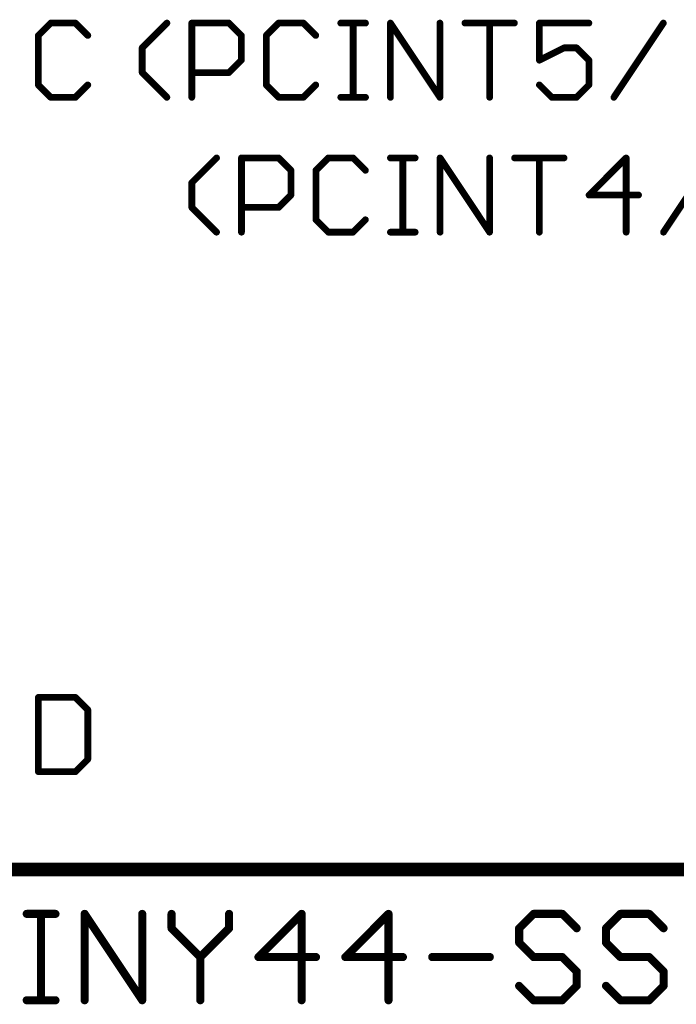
# Model space of a CAD drawing. Extents: x -3 to 170, y -3 to 86.
# Tile 5 of 27: x 30 to 43, y 46 to 64. Entities that reach past the tile are written whole.
import ezdxf

# ---------------------------------------------------------------- set-up
doc = ezdxf.new("R2010")
doc.units = 0
for name, color, linetype in [('94', 14, 'CONTINUOUS'), ('95', 251, 'CONTINUOUS'), ('96', 251, 'CONTINUOUS')]:
    doc.layers.add(name, color=color, linetype=linetype)

msp = doc.modelspace()

# ---------------------------------------------------------------- linework, layer by layer
at = {"layer": '94', "const_width": 0.254}
msp.add_lwpolyline([(73.66, 48.26), (25.4, 48.26)], dxfattribs=at)
at = {"layer": '95', "const_width": 0.127}
for points in [[(30.8399, 64.1997), (30.6069, 63.9667)], [(31.306, 64.1997), (30.8399, 64.1997)], [(31.539, 63.9667), (31.306, 64.1997)], [(32.5626, 63.7336), (33.0287, 64.1997)], [(33.4982, 62.8015), (33.4982, 64.1997)], [(33.4982, 64.1997), (34.1973, 64.1997)], [(34.1973, 64.1997), (34.4303, 63.9667)], [(35.1345, 64.1997), (34.9014, 63.9667)], [(35.6005, 64.1997), (35.1345, 64.1997)], [(35.8336, 63.9667), (35.6005, 64.1997)], [(36.3047, 64.1997), (36.7708, 64.1997)], [(36.5377, 62.8015), (36.5377, 64.1997)], [(37.2402, 62.8015), (37.2402, 64.1997)], [(37.2402, 64.1997), (38.1724, 62.8015)], [(38.1724, 62.8015), (38.1724, 64.1997)], [(38.6435, 64.1997), (39.5756, 64.1997)], [(39.1096, 62.8015), (39.1096, 64.1997)], [(40.9789, 64.1997), (40.0468, 64.1997)], [(40.0468, 64.1997), (40.0468, 63.5006)], [(41.4501, 62.8015), (42.3822, 64.1997)], [(30.6069, 63.9667), (30.6069, 63.0345)], [(34.4303, 63.9667), (34.4303, 63.5006)], [(34.9014, 63.9667), (34.9014, 63.0345)], [(32.5626, 63.2676), (32.5626, 63.7336)], [(40.0468, 63.5006), (40.5129, 63.7336)], [(40.5129, 63.7336), (40.7459, 63.7336)], [(40.7459, 63.7336), (40.9789, 63.5006)], [(34.4303, 63.5006), (34.1973, 63.2676)], [(40.9789, 63.5006), (40.9789, 63.0345)], [(33.0287, 62.8015), (32.5626, 63.2676)], [(34.1973, 63.2676), (33.4982, 63.2676)], [(30.6069, 63.0345), (30.8399, 62.8015)], [(31.306, 62.8015), (31.539, 63.0345)], [(34.9014, 63.0345), (35.1345, 62.8015)], [(35.6005, 62.8015), (35.8336, 63.0345)], [(40.2798, 62.8015), (40.0468, 63.0345)], [(40.9789, 63.0345), (40.7459, 62.8015)], [(30.8399, 62.8015), (31.306, 62.8015)], [(35.1345, 62.8015), (35.6005, 62.8015)], [(36.3047, 62.8015), (36.7708, 62.8015)], [(40.7459, 62.8015), (40.2798, 62.8015)], [(33.4982, 61.1936), (33.9642, 61.6597)], [(34.4337, 60.2615), (34.4337, 61.6597)], [(34.4337, 61.6597), (35.1328, 61.6597)], [(35.1328, 61.6597), (35.3658, 61.4267)], [(36.07, 61.6597), (35.837, 61.4267)], [(36.5361, 61.6597), (36.07, 61.6597)], [(36.7691, 61.4267), (36.5361, 61.6597)], [(37.2402, 61.6597), (37.7063, 61.6597)], [(37.4733, 60.2615), (37.4733, 61.6597)], [(38.1758, 60.2615), (38.1758, 61.6597)], [(38.1758, 61.6597), (39.1079, 60.2615)], [(39.1079, 60.2615), (39.1079, 61.6597)], [(39.579, 61.6597), (40.5112, 61.6597)], [(40.0451, 60.2615), (40.0451, 61.6597)], [(41.6814, 61.6597), (40.9823, 60.9606)], [(41.6814, 60.2615), (41.6814, 61.6597)], [(42.3856, 60.2615), (43.3177, 61.6597)], [(35.3658, 61.4267), (35.3658, 60.9606)], [(35.837, 61.4267), (35.837, 60.4945)], [(33.4982, 60.7276), (33.4982, 61.1936)], [(35.3658, 60.9606), (35.1328, 60.7276)], [(40.9823, 60.9606), (41.9144, 60.9606)], [(33.9642, 60.2615), (33.4982, 60.7276)], [(35.1328, 60.7276), (34.4337, 60.7276)], [(35.837, 60.4945), (36.07, 60.2615)], [(36.5361, 60.2615), (36.7691, 60.4945)], [(36.07, 60.2615), (36.5361, 60.2615)], [(37.2402, 60.2615), (37.7063, 60.2615)], [(30.6069, 51.4997), (30.6069, 50.1015)], [(31.306, 51.4997), (30.6069, 51.4997)], [(31.539, 51.2667), (31.306, 51.4997)], [(31.539, 50.3345), (31.539, 51.2667)], [(31.306, 50.1015), (31.539, 50.3345)], [(30.6069, 50.1015), (31.306, 50.1015)]]:
    msp.add_lwpolyline(points, dxfattribs=at)
at = {"layer": '95', "const_width": 0.0635}
for points in [[(30.8399, 64.2314, 1), (30.8399, 64.1679)], [(30.8623, 64.1772, 1), (30.8174, 64.2221)], [(31.3284, 64.2221, 1), (31.2835, 64.1772)], [(31.306, 64.1679, 1), (31.306, 64.2314)], [(33.0512, 64.1772, 1), (33.0062, 64.2221)], [(33.5299, 64.1997, 1), (33.4664, 64.1997)], [(33.4982, 64.2314, 1), (33.4982, 64.1679)], [(34.2197, 64.2221, 1), (34.1748, 64.1772)], [(34.1973, 64.1679, 1), (34.1973, 64.2314)], [(35.1345, 64.2314, 1), (35.1345, 64.1679)], [(35.1569, 64.1772, 1), (35.112, 64.2221)], [(35.623, 64.2221, 1), (35.5781, 64.1772)], [(35.6005, 64.1679, 1), (35.6005, 64.2314)], [(36.3047, 64.2314, 1), (36.3047, 64.1679)], [(36.5695, 64.1997, 1), (36.506, 64.1997)], [(36.7708, 64.1679, 1), (36.7708, 64.2314)], [(37.272, 64.1997, 1), (37.2085, 64.1997)], [(37.2666, 64.2173, 1), (37.2138, 64.1821)], [(38.2041, 64.1997, 1), (38.1406, 64.1997)], [(38.6435, 64.2314, 1), (38.6435, 64.1679)], [(39.1413, 64.1997, 1), (39.0778, 64.1997)], [(39.5756, 64.1679, 1), (39.5756, 64.2314)], [(40.0785, 64.1997, 1), (40.015, 64.1997)], [(40.0468, 64.2314, 1), (40.0468, 64.1679)], [(40.9789, 64.1679, 1), (40.9789, 64.2314)], [(42.4086, 64.1821, 1), (42.3558, 64.2173)], [(30.6386, 63.9667, 1), (30.5751, 63.9667)], [(30.5844, 63.9891, 1), (30.6293, 63.9442)], [(31.5165, 63.9442, 1), (31.5614, 63.9891)], [(34.462, 63.9667, 1), (34.3985, 63.9667)], [(34.4078, 63.9442, 1), (34.4527, 63.9891)], [(34.9332, 63.9667, 1), (34.8697, 63.9667)], [(34.879, 63.9891, 1), (34.9239, 63.9442)], [(35.8111, 63.9442, 1), (35.856, 63.9891)], [(32.5944, 63.7336, 1), (32.5309, 63.7336)], [(40.5129, 63.7654, 1), (40.5129, 63.7019)], [(40.527, 63.7052, 1), (40.4987, 63.762)], [(40.7683, 63.7561, 1), (40.7234, 63.7112)], [(40.7459, 63.7019, 1), (40.7459, 63.7654)], [(32.5402, 63.7561, 1), (32.5851, 63.7112)], [(34.3985, 63.5006, 1), (34.462, 63.5006)], [(34.4527, 63.4781, 1), (34.4078, 63.523)], [(40.015, 63.5006, 1), (40.0785, 63.5006)], [(40.0326, 63.529, 1), (40.061, 63.4722)], [(41.0107, 63.5006, 1), (40.9472, 63.5006)], [(40.9565, 63.4781, 1), (41.0014, 63.523)], [(32.5851, 63.29, 1), (32.5402, 63.2451)], [(32.5309, 63.2676, 1), (32.5944, 63.2676)], [(33.4982, 63.2993, 1), (33.4982, 63.2358)], [(34.1748, 63.29, 1), (34.2197, 63.2451)], [(34.1973, 63.2358, 1), (34.1973, 63.2993)], [(30.6293, 63.057, 1), (30.5844, 63.0121)], [(30.5751, 63.0345, 1), (30.6386, 63.0345)], [(31.5614, 63.0121, 1), (31.5165, 63.057)], [(34.8697, 63.0345, 1), (34.9332, 63.0345)], [(34.9239, 63.057, 1), (34.879, 63.0121)], [(35.856, 63.0121, 1), (35.8111, 63.057)], [(40.0692, 63.057, 1), (40.0243, 63.0121)], [(40.9472, 63.0345, 1), (41.0107, 63.0345)], [(41.0014, 63.0121, 1), (40.9565, 63.057)], [(30.8399, 62.8333, 1), (30.8399, 62.7698)], [(31.306, 62.7698, 1), (31.306, 62.8333)], [(35.1345, 62.8333, 1), (35.1345, 62.7698)], [(35.6005, 62.7698, 1), (35.6005, 62.8333)], [(36.3047, 62.8333, 1), (36.3047, 62.7698)], [(36.7708, 62.7698, 1), (36.7708, 62.8333)], [(40.2798, 62.8333, 1), (40.2798, 62.7698)], [(40.7459, 62.7698, 1), (40.7459, 62.8333)], [(30.8174, 62.779, 1), (30.8623, 62.824)], [(31.2835, 62.824, 1), (31.3284, 62.779)], [(33.0062, 62.779, 1), (33.0512, 62.824)], [(33.4664, 62.8015, 1), (33.5299, 62.8015)], [(35.112, 62.779, 1), (35.1569, 62.824)], [(35.5781, 62.824, 1), (35.623, 62.779)], [(36.506, 62.8015, 1), (36.5695, 62.8015)], [(37.2085, 62.8015, 1), (37.272, 62.8015)], [(38.1406, 62.8015, 1), (38.2041, 62.8015)], [(38.1459, 62.7839, 1), (38.1988, 62.8191)], [(39.0778, 62.8015, 1), (39.1413, 62.8015)], [(40.2574, 62.779, 1), (40.3023, 62.824)], [(40.7234, 62.824, 1), (40.7683, 62.779)], [(41.4236, 62.8191, 1), (41.4765, 62.7839)], [(33.9867, 61.6372, 1), (33.9418, 61.6821)], [(34.4654, 61.6597, 1), (34.4019, 61.6597)], [(34.4337, 61.6914, 1), (34.4337, 61.6279)], [(35.1552, 61.6821, 1), (35.1103, 61.6372)], [(35.1328, 61.6279, 1), (35.1328, 61.6914)], [(36.07, 61.6914, 1), (36.07, 61.6279)], [(36.0924, 61.6372, 1), (36.0475, 61.6821)], [(36.5585, 61.6821, 1), (36.5136, 61.6372)], [(36.5361, 61.6279, 1), (36.5361, 61.6914)], [(37.2402, 61.6914, 1), (37.2402, 61.6279)], [(37.505, 61.6597, 1), (37.4415, 61.6597)], [(37.7063, 61.6279, 1), (37.7063, 61.6914)], [(38.2075, 61.6597, 1), (38.144, 61.6597)], [(38.2022, 61.6773, 1), (38.1493, 61.6421)], [(39.1396, 61.6597, 1), (39.0761, 61.6597)], [(39.579, 61.6914, 1), (39.579, 61.6279)], [(40.0768, 61.6597, 1), (40.0133, 61.6597)], [(40.5112, 61.6279, 1), (40.5112, 61.6914)], [(41.7132, 61.6597, 1), (41.6497, 61.6597)], [(41.7039, 61.6372, 1), (41.659, 61.6821)], [(35.3976, 61.4267, 1), (35.3341, 61.4267)], [(35.3434, 61.4042, 1), (35.3883, 61.4491)], [(35.8687, 61.4267, 1), (35.8052, 61.4267)], [(35.8145, 61.4491, 1), (35.8594, 61.4042)], [(36.7466, 61.4042, 1), (36.7915, 61.4491)], [(33.5299, 61.1936, 1), (33.4664, 61.1936)], [(33.4757, 61.2161, 1), (33.5206, 61.1712)], [(35.3883, 60.9381, 1), (35.3434, 60.983)], [(40.9823, 60.9923, 1), (40.9823, 60.9288)], [(40.9599, 60.983, 1), (41.0048, 60.9381)], [(41.9144, 60.9288, 1), (41.9144, 60.9923)], [(35.3341, 60.9606, 1), (35.3976, 60.9606)], [(33.4664, 60.7276, 1), (33.5299, 60.7276)], [(33.5206, 60.75, 1), (33.4757, 60.7051)], [(34.4337, 60.7593, 1), (34.4337, 60.6958)], [(35.1103, 60.75, 1), (35.1552, 60.7051)], [(35.1328, 60.6958, 1), (35.1328, 60.7593)], [(35.8052, 60.4945, 1), (35.8687, 60.4945)], [(35.8594, 60.517, 1), (35.8145, 60.4721)], [(36.7915, 60.4721, 1), (36.7466, 60.517)], [(33.9418, 60.239, 1), (33.9867, 60.284)], [(34.4019, 60.2615, 1), (34.4654, 60.2615)], [(36.07, 60.2933, 1), (36.07, 60.2298)], [(36.0475, 60.239, 1), (36.0924, 60.284)], [(36.5136, 60.284, 1), (36.5585, 60.239)], [(36.5361, 60.2298, 1), (36.5361, 60.2933)], [(37.2402, 60.2933, 1), (37.2402, 60.2298)], [(37.4415, 60.2615, 1), (37.505, 60.2615)], [(37.7063, 60.2298, 1), (37.7063, 60.2933)], [(38.144, 60.2615, 1), (38.2075, 60.2615)], [(39.0761, 60.2615, 1), (39.1396, 60.2615)], [(39.0815, 60.2439, 1), (39.1343, 60.2791)], [(40.0133, 60.2615, 1), (40.0768, 60.2615)], [(41.6497, 60.2615, 1), (41.7132, 60.2615)], [(42.3592, 60.2791, 1), (42.412, 60.2439)], [(30.6386, 51.4997, 1), (30.5751, 51.4997)], [(30.6069, 51.5314, 1), (30.6069, 51.4679)], [(31.3284, 51.5221, 1), (31.2835, 51.4772)], [(31.306, 51.4679, 1), (31.306, 51.5314)], [(31.5707, 51.2667, 1), (31.5072, 51.2667)], [(31.5165, 51.2442, 1), (31.5614, 51.2891)], [(31.5072, 50.3345, 1), (31.5707, 50.3345)], [(31.5614, 50.3121, 1), (31.5165, 50.357)], [(30.6069, 50.1333, 1), (30.6069, 50.0697)], [(30.5751, 50.1015, 1), (30.6386, 50.1015)], [(31.2835, 50.124, 1), (31.3284, 50.079)], [(31.306, 50.0697, 1), (31.306, 50.1333)]]:
    msp.add_lwpolyline(points, format="xyb", dxfattribs=at)
at = {"layer": '96', "const_width": 0.1524}
for points in [[(30.3877, 47.4232), (30.93, 47.4232)], [(30.6588, 45.7962), (30.6588, 47.4232)], [(31.4791, 45.7962), (31.4791, 47.4232)], [(31.4791, 47.4232), (32.5638, 45.7962)], [(32.5638, 45.7962), (32.5638, 47.4232)], [(33.1163, 47.4232), (33.1163, 47.152)], [(34.2009, 47.152), (34.2009, 47.4232)], [(35.5669, 47.4232), (34.7534, 46.6097)], [(35.5669, 45.7962), (35.5669, 47.4232)], [(37.2041, 47.4232), (36.3906, 46.6097)], [(37.2041, 45.7962), (37.2041, 47.4232)], [(39.9361, 47.4232), (39.6649, 47.152)], [(40.4784, 47.4232), (39.9361, 47.4232)], [(40.7495, 47.152), (40.4784, 47.4232)], [(41.5732, 47.4232), (41.302, 47.152)], [(42.1155, 47.4232), (41.5732, 47.4232)], [(42.3867, 47.152), (42.1155, 47.4232)], [(33.1163, 47.152), (33.6586, 46.6097)], [(33.6586, 46.6097), (34.2009, 47.152)], [(39.6649, 47.152), (39.6649, 46.8809)], [(41.302, 47.152), (41.302, 46.8809)], [(39.6649, 46.8809), (39.9361, 46.6097)], [(41.302, 46.8809), (41.5732, 46.6097)], [(33.6586, 46.6097), (33.6586, 45.7962)], [(34.7534, 46.6097), (35.8381, 46.6097)], [(36.3906, 46.6097), (37.4752, 46.6097)], [(38.0277, 46.6097), (39.1124, 46.6097)], [(39.9361, 46.6097), (40.4784, 46.6097)], [(40.4784, 46.6097), (40.7495, 46.3385)], [(41.5732, 46.6097), (42.1155, 46.6097)], [(42.1155, 46.6097), (42.3867, 46.3385)], [(40.7495, 46.3385), (40.7495, 46.0674)], [(42.3867, 46.3385), (42.3867, 46.0674)], [(39.9361, 45.7962), (39.6649, 46.0674)], [(40.7495, 46.0674), (40.4784, 45.7962)], [(41.5732, 45.7962), (41.302, 46.0674)], [(42.3867, 46.0674), (42.1155, 45.7962)], [(30.3877, 45.7962), (30.93, 45.7962)], [(40.4784, 45.7962), (39.9361, 45.7962)], [(42.1155, 45.7962), (41.5732, 45.7962)]]:
    msp.add_lwpolyline(points, dxfattribs=at)
at = {"layer": '96', "const_width": 0.0762}
for points in [[(30.3877, 47.4613, 1), (30.3877, 47.3851)], [(30.6969, 47.4232, 1), (30.6207, 47.4232)], [(30.93, 47.3851, 1), (30.93, 47.4613)], [(31.5172, 47.4232, 1), (31.441, 47.4232)], [(31.5108, 47.4443, 1), (31.4474, 47.4021)], [(32.6019, 47.4232, 1), (32.5257, 47.4232)], [(33.1544, 47.4232, 1), (33.0782, 47.4232)], [(34.239, 47.4232, 1), (34.1628, 47.4232)], [(35.605, 47.4232, 1), (35.5288, 47.4232)], [(35.5939, 47.3962, 1), (35.54, 47.4501)], [(37.2422, 47.4232, 1), (37.166, 47.4232)], [(37.231, 47.3962, 1), (37.1771, 47.4501)], [(39.9361, 47.4613, 1), (39.9361, 47.3851)], [(39.963, 47.3962, 1), (39.9091, 47.4501)], [(40.5053, 47.4501, 1), (40.4514, 47.3962)], [(40.4784, 47.3851, 1), (40.4784, 47.4613)], [(41.5732, 47.4613, 1), (41.5732, 47.3851)], [(41.6001, 47.3962, 1), (41.5463, 47.4501)], [(42.1425, 47.4501, 1), (42.0886, 47.3962)], [(42.1155, 47.3851, 1), (42.1155, 47.4613)], [(33.1432, 47.179, 1), (33.0893, 47.1251)], [(33.0782, 47.152, 1), (33.1544, 47.152)], [(34.1628, 47.152, 1), (34.239, 47.152)], [(34.2279, 47.1251, 1), (34.174, 47.179)], [(39.6379, 47.179, 1), (39.6918, 47.1251)], [(39.703, 47.152, 1), (39.6268, 47.152)], [(40.7226, 47.1251, 1), (40.7765, 47.179)], [(41.3401, 47.152, 1), (41.2639, 47.152)], [(41.2751, 47.179, 1), (41.329, 47.1251)], [(42.3598, 47.1251, 1), (42.4136, 47.179)], [(39.6918, 46.9078, 1), (39.6379, 46.8539)], [(39.6268, 46.8809, 1), (39.703, 46.8809)], [(41.329, 46.9078, 1), (41.2751, 46.8539)], [(41.2639, 46.8809, 1), (41.3401, 46.8809)], [(33.6967, 46.6097, 1), (33.6205, 46.6097)], [(33.6316, 46.6366, 1), (33.6855, 46.5828)], [(33.6316, 46.5828, 1), (33.6855, 46.6366)], [(34.7534, 46.6478, 1), (34.7534, 46.5716)], [(34.7265, 46.6366, 1), (34.7804, 46.5828)], [(35.8381, 46.5716, 1), (35.8381, 46.6478)], [(36.3906, 46.6478, 1), (36.3906, 46.5716)], [(36.3636, 46.6366, 1), (36.4175, 46.5828)], [(37.4752, 46.5716, 1), (37.4752, 46.6478)], [(38.0277, 46.6478, 1), (38.0277, 46.5716)], [(39.1124, 46.5716, 1), (39.1124, 46.6478)], [(39.9361, 46.6478, 1), (39.9361, 46.5716)], [(39.9091, 46.5828, 1), (39.963, 46.6366)], [(40.5053, 46.6366, 1), (40.4514, 46.5828)], [(40.4784, 46.5716, 1), (40.4784, 46.6478)], [(41.5732, 46.6478, 1), (41.5732, 46.5716)], [(41.5463, 46.5828, 1), (41.6001, 46.6366)], [(42.1425, 46.6366, 1), (42.0886, 46.5828)], [(42.1155, 46.5716, 1), (42.1155, 46.6478)], [(40.7876, 46.3385, 1), (40.7114, 46.3385)], [(40.7226, 46.3116, 1), (40.7765, 46.3655)], [(42.4248, 46.3385, 1), (42.3486, 46.3385)], [(42.3598, 46.3116, 1), (42.4136, 46.3655)], [(39.6918, 46.0943, 1), (39.6379, 46.0404)], [(40.7114, 46.0674, 1), (40.7876, 46.0674)], [(40.7765, 46.0404, 1), (40.7226, 46.0943)], [(41.329, 46.0943, 1), (41.2751, 46.0404)], [(42.3486, 46.0674, 1), (42.4248, 46.0674)], [(42.4136, 46.0404, 1), (42.3598, 46.0943)], [(30.3877, 45.8343, 1), (30.3877, 45.7581)], [(30.6207, 45.7962, 1), (30.6969, 45.7962)], [(30.93, 45.7581, 1), (30.93, 45.8343)], [(31.441, 45.7962, 1), (31.5172, 45.7962)], [(32.5257, 45.7962, 1), (32.6019, 45.7962)], [(32.5321, 45.7751, 1), (32.5955, 45.8173)], [(33.6205, 45.7962, 1), (33.6967, 45.7962)], [(35.5288, 45.7962, 1), (35.605, 45.7962)], [(37.166, 45.7962, 1), (37.2422, 45.7962)], [(39.9361, 45.8343, 1), (39.9361, 45.7581)], [(39.9091, 45.7693, 1), (39.963, 45.8231)], [(40.4514, 45.8231, 1), (40.5053, 45.7693)], [(40.4784, 45.7581, 1), (40.4784, 45.8343)], [(41.5732, 45.8343, 1), (41.5732, 45.7581)], [(41.5463, 45.7693, 1), (41.6001, 45.8231)], [(42.0886, 45.8231, 1), (42.1425, 45.7693)], [(42.1155, 45.7581, 1), (42.1155, 45.8343)]]:
    msp.add_lwpolyline(points, format="xyb", dxfattribs=at)

doc.saveas('drawing.dxf')
